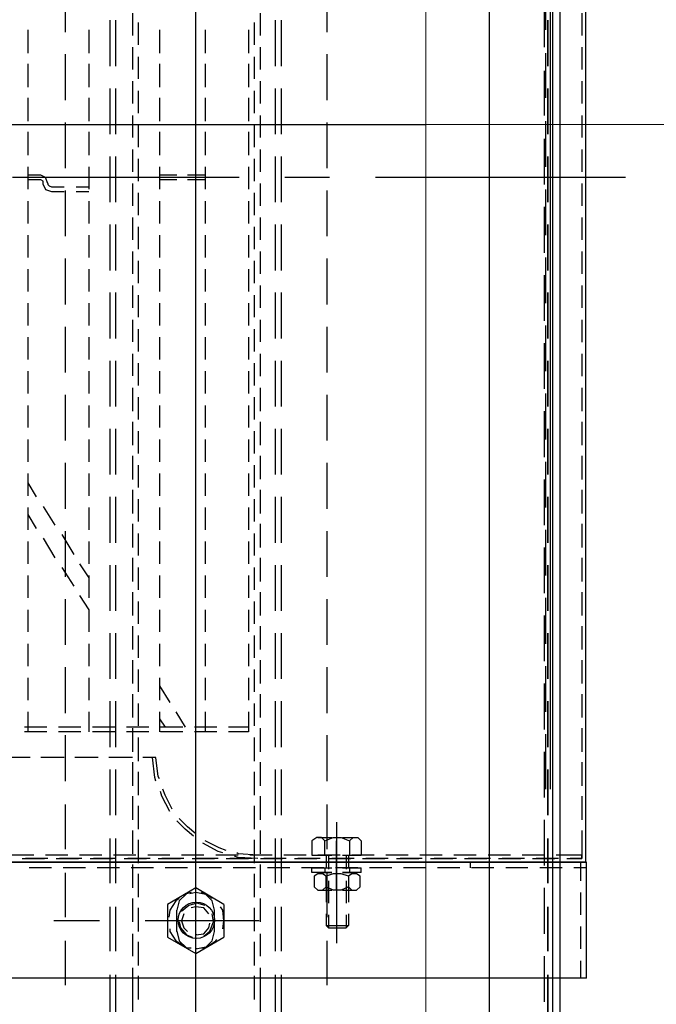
# Model space of a CAD drawing. Header units: millimetres. Extents: x -1435 to 74790, y -2508 to 13830.
# Tile 67 of 95: x 15322 to 15491, y 7486 to 7748. Entities that reach past the tile are written whole.
import ezdxf
from ezdxf.enums import TextEntityAlignment as Align

# ---------------------------------------------------------------- set-up
doc = ezdxf.new("R2010")
doc.units = ezdxf.units.MM
for name, color, linetype, lineweight, true_color in [('A-CEILING-01', 7, 'Continuous', 5, 0xd56ca8), ('A-CEILING-05', 7, 'Continuous', 5, 0x139b48), ('M-MEP-ELLG-LIGHT', 5, 'Continuous', 15, 0x0000ff)]:
    doc.layers.add(name, color=color, linetype=linetype, lineweight=lineweight, true_color=true_color)
doc.layers.add('A-LIGHT', color=1, linetype='Continuous', lineweight=5)
doc.layers.add('ACMV-EQP-CHW', color=30, linetype='Continuous', true_color=0xff7f00)
doc.layers.add('RCP LAYOUT', color=9, linetype='Continuous', true_color=0x808080)
doc.layers.add('ACMV-SA-DUCT-TAG', color=7, linetype='Continuous')
doc.styles.add('Romans', font='Romans.shx')
doc.styles.get("Standard").update_dxf_attribs({"font": 'arial.ttf'})
doc.dimstyles.new('100_Romans_Dot', dxfattribs={"dimtxt": 100, "dimasz": 100, "dimexe": 50, "dimexo": 50, "dimgap": 50, "dimtad": 1, "dimdec": 0, "dimzin": 0, "dimdsep": 46, "dimtxsty": 'Romans', "dimblk": 'DOT', "dimcen": 0.09, "dimclrd": 256, "dimclre": 256, "dimadec": 0, "dimazin": 0, "dimtfac": 1, "dimtdec": 0, "dimtofl": 0, "dimtmove": 0, "dimatfit": 3, "dimldrblk": 'DOT', "dimfxl": 1, "dimtolj": 1, "dimtzin": 0, "dimarcsym": 0})

# ---------------------------------------------------------------- blocks, each defined once
blk = doc.blocks.new('LIGHT-600X600MM')
at = {"color": 0}
blk.add_lwpolyline([(-300, 300), (-300, -300), (300, -300), (300, 300)], close=True, dxfattribs=at)
blk.add_attdef('E', text='', height=100).set_placement((400, 250), align=Align.MIDDLE_CENTER)
blk = doc.blocks.new('A$C98a85b24')
at = {"layer": 'M-MEP-ELLG-LIGHT', "color": 8, "true_color": 0x808080}
blk.add_blockref('LIGHT-600X600MM', (10939.99, 7419.99), dxfattribs=at)
blk = doc.blocks.new('A$C256bf26b')
at = {"layer": 'A-CEILING-01', "true_color": 0x808080}
h = blk.add_hatch(dxfattribs=at)
h.set_pattern_fill('ANSI37', color=8, scale=2000)
h.set_pattern_definition([(45, (0, 0), (-176.7767, 176.7767), []), (135, (0, 0), (-176.7767, -176.7767), [])])
edge = h.paths.add_edge_path()
edge.add_line((17350, 13380), (12020, 13380))
edge.add_line((12020, 13380), (12020, 13280))
edge.add_line((12020, 13280), (11820, 13280))
edge.add_line((11820, 13280), (11820, 13380))
edge.add_line((11820, 13380), (6090, 13380))
edge.add_line((6090, 13380), (6090, 13280))
edge.add_line((6090, 13280), (5890, 13280))
edge.add_line((5890, 13280), (5890, 13380))
edge.add_line((5890, 13380), (350, 13380))
edge.add_line((350, 13380), (200, 13380))
edge.add_line((200, 13380), (200, 4520))
edge.add_line((200, 4520), (650, 4520))
edge.add_line((650, 4520), (650, 4220))
edge.add_line((650, 4220), (200, 4220))
edge.add_line((200, 4220), (200, 3270))
edge.add_line((200, 3270), (3945, 3270))
edge.add_line((3945, 3270), (3945, 3920))
edge.add_line((3945, 3920), (6135, 3920))
edge.add_line((6135, 3920), (6135, 3270))
edge.add_line((6135, 3270), (9805, 3270))
edge.add_line((9805, 3270), (9805, 3070))
edge.add_line((9805, 3070), (10125.7, 3070))
edge.add_line((10125.7, 3070), (10125.7, 3423))
edge.add_line((10125.7, 3423), (11242.06, 4539.36))
edge.add_line((11242.06, 4539.36), (10770.13, 5011.3))
edge.add_line((10770.13, 5011.3), (11904.42, 6145.58))
edge.add_line((11904.42, 6145.58), (14298.83, 8540))
edge.add_line((14298.83, 8540), (14450, 8540))
edge.add_line((14450, 8540), (14450, 9620))
edge.add_line((14450, 9620), (14450, 12330))
edge.add_arc((15200, 12330), 750, 90, 180, ccw=False)
edge.add_line((15200, 13080), (17350, 13080))
edge.add_line((17350, 13080), (17350, 13380))
h.paths.add_polyline_path([(5890.13, 11294.23), (6090.12, 11294.23), (6090.12, 11094.22), (5890.13, 11094.22)], flags=16)
h.paths.add_polyline_path([(5890.13, 9330), (6090.12, 9330), (6090.12, 9129.99), (5890.13, 9129.99)], flags=16)
h.paths.add_polyline_path([(5890, 8418.41), (6090, 8418.41), (6090, 8218.41), (5890, 8218.41)], flags=16)
h.paths.add_polyline_path([(5890, 6030), (6090, 6030), (6090, 5829.99), (5890, 5829.99)], flags=16)
h.paths.add_polyline_path([(11820, 8418.41), (12020, 8418.41), (12020, 8218.41), (11820, 8218.41)], flags=16)
h.paths.add_polyline_path([(11820, 9330), (12020, 9330), (12020, 9129.99), (11820, 9129.99)], flags=16)
h.paths.add_polyline_path([(11820.13, 11294.23), (12020.12, 11294.23), (12020.12, 11094.22), (11820.13, 11094.22)], flags=16)
at = {"layer": 'A-CEILING-05', "color": 8, "linetype": 'Continuous', "true_color": 0x808080}
for p, q in [((15430, 3520), (15430, 9520)), ((14590, 7720), (17230, 7720))]:
    blk.add_line(p, q, dxfattribs=at)
at = {"layer": 'A-LIGHT', "color": 8, "true_color": 0x808080}
blk.add_blockref('A$C98a85b24', (4190, 0), dxfattribs=at)
blk = doc.blocks.new('AHU-5 TR-CARRIER')
at = {"layer": 'ACMV-EQP-CHW'}
for points in [[(45.85, 493.93), (1154.54, 493.93), (1154.54, 747.45)], [(44.6, 510.77), (1185.41, 510.77), (1185.41, 706.29)], [(720.01, 530.11), (720.01, 463.68)], [(538.23, 519.5), (901.81, 519.5)], [(676.36, 518.57), (682.29, 518.57)], [(685.4, 518.57), (691.33, 518.57)], [(694.44, 518.57), (700.36, 518.57)], [(703.48, 518.57), (709.41, 518.57)], [(712.53, 518.57), (718.46, 518.57)], [(721.57, 518.57), (727.51, 518.57)], [(730.61, 518.57), (736.54, 518.57)], [(739.65, 518.57), (745.58, 518.57)], [(748.7, 518.57), (754.63, 518.57)], [(757.75, 518.57), (763.68, 518.57)], [(766.78, 518.57), (772.71, 518.57)], [(775.83, 518.57), (782.07, 518.57)], [(784.87, 518.57), (791.11, 518.57)], [(793.92, 518.57), (800.16, 518.57)], [(802.95, 518.57), (809.19, 518.57)], [(812, 518.57), (818.24, 518.57)], [(821.04, 518.57), (827.28, 518.57)], [(830.09, 518.57), (836.33, 518.57)], [(839.13, 518.57), (845.38, 518.57)], [(848.17, 518.57), (854.41, 518.57)], [(857.22, 518.57), (863.45, 518.57)], [(866.26, 518.57), (872.5, 518.57)], [(875.3, 518.57), (881.54, 518.57)], [(884.34, 518.57), (890.59, 518.57)], [(893.39, 518.57), (900.87, 518.57)], [(899.94, 518.57), (899.94, 511.71)], [(900.87, 518.57), (899.95, 518.57)], [(900.87, 514.52), (900.87, 518.57)], [(900.87, 518.56), (900.87, 515.45)], [(901.81, 519.81), (901.81, 84.51)], [(932.67, 519.81), (901.81, 519.81)], [(901.81, 82.02), (901.81, 519.5)], [(906.79, 518.26), (901.81, 518.26)], [(903.37, 519.81), (903.37, 516.38)], [(915.84, 518.26), (909.92, 518.26)], [(924.88, 518.26), (918.96, 518.26)], [(932.67, 518.26), (928, 518.26)], [(932.67, 519.81), (932.67, 84.51)], [(45.85, 512.65), (1157.35, 512.65)], [(903.37, 513.27), (903.37, 507.35)], [(557.87, 510.15), (882.47, 510.15)], [(900.87, 512.33), (900.87, 506.4)], [(900.87, 505.47), (900.87, 511.39)], [(668.87, 508.9), (680.73, 508.9)], [(685.4, 508.59), (673.55, 508.59)], [(686.95, 508.9), (698.81, 508.9)], [(703.48, 508.59), (691.63, 508.59)], [(705.05, 508.9), (717.2, 508.9)], [(721.88, 508.59), (709.72, 508.59)], [(723.14, 508.9), (735.3, 508.9)], [(739.97, 508.59), (727.81, 508.59)], [(741.21, 508.9), (753.38, 508.9)], [(758.05, 508.59), (745.9, 508.59)], [(759.31, 508.9), (771.47, 508.9)], [(776.15, 508.59), (763.98, 508.59)], [(777.39, 508.9), (789.55, 508.9)], [(794.23, 508.59), (782.07, 508.59)], [(795.47, 508.9), (807.63, 508.9)], [(812.32, 508.59), (800.16, 508.59)], [(813.56, 508.9), (825.72, 508.9)], [(830.4, 508.59), (818.24, 508.59)], [(831.65, 508.9), (843.82, 508.9)], [(848.48, 508.59), (836.33, 508.59)], [(849.74, 508.9), (861.89, 508.9)], [(866.57, 508.59), (854.41, 508.59)], [(867.82, 508.9), (882.47, 508.9)], [(884.66, 508.59), (872.5, 508.59)], [(902.75, 508.59), (890.59, 508.59)], [(899.94, 508.59), (899.94, 502.67)], [(920.84, 508.59), (908.67, 508.59)], [(938.92, 508.59), (926.76, 508.59)], [(900.87, 503.29), (900.87, 497.37)], [(900.87, 496.42), (900.87, 502.35)], [(903.37, 504.22), (903.37, 498.3)], [(899.94, 499.55), (899.94, 493.62)], [(900.87, 494.25), (900.87, 488.32)], [(903.37, 495.18), (903.37, 489.25)], [(900.87, 487.38), (900.87, 493.31)], [(899.94, 490.5), (899.94, 484.57)], [(903.37, 488.95), (901.81, 488.95)], [(900.87, 485.2), (900.87, 479.28)], [(900.87, 478.34), (900.87, 484.27)], [(903.37, 486.14), (903.37, 480.21)], [(899.94, 481.47), (899.94, 475.53)], [(900.87, 476.16), (900.87, 470.24)], [(903.37, 477.1), (903.37, 471.17)], [(900.87, 469.3), (900.87, 475.22)], [(899.94, 472.42), (899.94, 466.5)], [(900.87, 467.11), (900.87, 461.19)], [(900.87, 460.25), (900.87, 466.18)], [(903.37, 468.05), (903.37, 462.13)], [(899.94, 463.37), (899.94, 457.45)], [(896.2, 456.83), (895.25, 457.77), (895.25, 459.01), (896.2, 459.94)], [(895.25, 454.96), (895.25, 458.7)], [(896.2, 459.94), (899.95, 459.94)], [(899.94, 454.96), (899.94, 459.94)], [(900.87, 458.07), (900.87, 452.15)], [(903.37, 454.96), (903.37, 459.94)], [(904.61, 459.94), (903.37, 459.94)], [(903.37, 459.01), (903.37, 453.09)], [(904.61, 459.94), (904.61, 454.96)], [(904.61, 454.96), (904.61, 458.39)], [(905.55, 459.63), (904.92, 458.7), (904.92, 457.45), (905.55, 456.52), (904.92, 454.64), (904.92, 452.46), (905.55, 450.59), (904.92, 449.66), (904.92, 448.4), (905.55, 447.47), (908.36, 447.47)], [(908.36, 459.63), (905.56, 459.63)], [(908.36, 456.52), (909.29, 457.45), (909.29, 458.7), (908.36, 459.63)], [(909.29, 454.96), (909.29, 458.39)], [(896.2, 450.28), (895.25, 452.46), (895.25, 454.64), (896.2, 456.82), (899.95, 456.82)], [(899.94, 456.52), (903.37, 456.52)], [(899.94, 455.89), (903.67, 455.89)], [(900.87, 451.21), (900.87, 457.13)], [(903.37, 456.83), (904.61, 456.83)], [(905.56, 456.51), (908.36, 456.51), (909.29, 454.64), (909.29, 452.46), (908.36, 450.59), (905.56, 450.59)], [(906.48, 456.52), (912.42, 456.52)], [(906.8, 455.89), (912.72, 455.89)], [(915.53, 456.52), (918.64, 456.52)], [(915.84, 455.89), (919.27, 455.89)], [(918.64, 450.59), (918.64, 456.51), (919.27, 455.89)], [(918.64, 450.59), (919.27, 451.21), (919.27, 455.89)], [(891.21, 453.4), (923.32, 453.4)], [(909.29, 453.4), (896.2, 453.4)], [(899.63, 453.4), (908.67, 453.4)], [(899.94, 454.33), (899.94, 448.4)], [(681.35, 450.9), (669.19, 450.9)], [(699.43, 450.9), (687.27, 450.9)], [(717.53, 450.9), (705.36, 450.9)], [(720.01, 451.52), (720.01, 439.67)], [(735.6, 450.9), (723.45, 450.9)], [(753.68, 450.9), (741.53, 450.9)], [(771.79, 450.9), (759.61, 450.9)], [(789.86, 450.9), (777.71, 450.9)], [(807.95, 450.9), (795.79, 450.9)], [(826.04, 450.9), (813.88, 450.9)], [(844.12, 450.9), (831.96, 450.9)], [(862.22, 450.9), (850.05, 450.9)], [(880.29, 450.9), (868.13, 450.9)], [(898.38, 450.9), (886.53, 450.9)], [(895.25, 448.41), (895.25, 452.15)], [(899.95, 450.28), (896.2, 450.28), (895.25, 449.34), (895.25, 448.1), (896.2, 446.85), (899.95, 446.85)], [(899.94, 451.21), (903.67, 451.21)], [(899.94, 450.59), (903.37, 450.59)], [(899.95, 446.85), (899.95, 452.15)], [(903.37, 446.85), (903.37, 452.15)], [(903.37, 450.28), (904.61, 450.28)], [(903.37, 449.96), (903.37, 444.04)], [(904.61, 448.72), (904.61, 452.15)], [(904.61, 452.15), (904.61, 446.84)], [(916.46, 450.9), (904.62, 450.9)], [(906.48, 450.59), (912.42, 450.59)], [(906.8, 451.21), (912.72, 451.21)], [(908.36, 447.47), (909.29, 448.41), (909.29, 449.65), (908.36, 450.59)], [(909.29, 448.72), (909.29, 452.15)], [(915.53, 450.59), (918.64, 450.59)], [(915.84, 451.21), (919.27, 451.21)], [(934.54, 450.9), (922.7, 450.9)], [(900.87, 449.03), (900.87, 443.11)], [(900.87, 442.17), (900.87, 448.1)], [(899.94, 445.29), (899.94, 439.37)], [(904.61, 446.85), (903.37, 446.85)], [(900.87, 439.99), (900.87, 434.07)], [(903.37, 440.93), (903.37, 435)], [(690.38, 438.74), (678.23, 438.74)], [(690.38, 437.18), (678.23, 437.18)], [(708.48, 438.74), (696.32, 438.74)], [(708.48, 437.18), (696.32, 437.18)], [(726.57, 438.74), (714.4, 438.74)], [(726.57, 437.18), (714.4, 437.18)], [(744.65, 438.74), (732.49, 438.74)], [(744.65, 437.18), (732.49, 437.18)], [(762.74, 438.74), (750.57, 438.74)], [(762.74, 437.18), (750.57, 437.18)], [(780.82, 438.74), (768.66, 438.74)], [(780.82, 437.18), (768.66, 437.18)], [(798.9, 438.74), (786.74, 438.74)], [(798.9, 437.18), (786.74, 437.18)], [(817, 438.74), (804.83, 438.74)], [(817, 437.18), (804.83, 437.18)], [(835.08, 438.74), (822.92, 438.74)], [(835.08, 437.18), (822.92, 437.18)], [(853.17, 438.74), (841.01, 438.74)], [(853.17, 437.18), (841.01, 437.18)], [(871.25, 438.74), (859.09, 438.74)], [(871.25, 437.18), (859.09, 437.18)], [(889.34, 438.74), (877.18, 438.74)], [(889.34, 437.18), (877.18, 437.18)], [(907.42, 438.74), (895.57, 438.74)], [(907.42, 437.18), (895.57, 437.18)], [(900.87, 433.13), (900.87, 439.05)], [(925.5, 438.74), (913.65, 438.74)], [(925.5, 437.18), (913.65, 437.18)], [(943.59, 438.74), (931.74, 438.74)], [(943.59, 437.18), (931.74, 437.18)], [(899.94, 436.24), (899.94, 430.32)], [(682.29, 433.13), (676.36, 433.13)], [(684.77, 431.57), (678.86, 431.57)], [(691.32, 433.13), (685.4, 433.13)], [(693.82, 431.57), (687.9, 431.57)], [(700.36, 433.13), (694.44, 433.13)], [(702.87, 431.57), (696.93, 431.57)], [(709.41, 433.13), (703.48, 433.13)], [(711.9, 431.57), (705.98, 431.57)], [(718.46, 433.13), (712.53, 433.13)], [(720.95, 431.57), (715.03, 431.57)], [(727.51, 433.13), (721.57, 433.13)], [(729.99, 431.57), (724.06, 431.57)], [(736.54, 433.13), (730.62, 433.13)], [(739.04, 431.57), (733.11, 431.57)], [(745.58, 433.13), (739.66, 433.13)], [(748.07, 431.57), (742.15, 431.57)], [(754.63, 433.13), (748.7, 433.13)], [(757.12, 431.57), (751.2, 431.57)], [(763.67, 433.13), (757.75, 433.13)], [(766.16, 431.57), (760.25, 431.57)], [(772.71, 433.13), (766.78, 433.13)], [(775.21, 431.57), (769.28, 431.57)], [(782.07, 433.13), (775.83, 433.13)], [(784.25, 431.57), (778.32, 431.57)], [(791.11, 433.13), (784.87, 433.13)], [(793.29, 431.57), (787.37, 431.57)], [(800.15, 433.13), (793.92, 433.13)], [(802.33, 431.57), (796.41, 431.57)], [(809.19, 433.13), (802.96, 433.13)], [(811.38, 431.57), (805.46, 431.57)], [(818.24, 433.13), (812, 433.13)], [(820.42, 431.57), (814.5, 431.57)], [(827.28, 433.13), (821.04, 433.13)], [(829.46, 431.57), (823.54, 431.57)], [(836.32, 433.13), (830.08, 433.13)], [(838.51, 431.57), (832.59, 431.57)], [(845.37, 433.13), (839.13, 433.13)], [(847.55, 431.57), (841.63, 431.57)], [(854.41, 433.13), (848.18, 433.13)], [(856.6, 431.57), (850.67, 431.57)], [(863.45, 433.13), (857.22, 433.13)], [(865.64, 431.57), (859.71, 431.57)], [(872.5, 433.13), (866.26, 433.13)], [(875, 431.57), (868.76, 431.57)], [(881.54, 433.13), (875.29, 433.13)], [(884.04, 431.57), (877.81, 431.57)], [(890.59, 433.13), (884.34, 433.13)], [(893.08, 431.57), (886.84, 431.57)], [(899.63, 433.13), (893.39, 433.13)], [(902.11, 431.57), (895.89, 431.57)], [(899.94, 432.5), (899.63, 427.21), (899.31, 426.89)], [(900.87, 432.5), (900.56, 427.21), (900.25, 426.27)], [(908.67, 433.13), (902.44, 433.13)], [(903.37, 431.88), (903.37, 425.95)], [(911.16, 431.57), (904.93, 431.57)], [(917.71, 433.13), (911.48, 433.13)], [(920.2, 431.57), (913.98, 431.57)], [(917.4, 432.82), (917.4, 402.57)], [(926.76, 433.13), (920.84, 433.13)], [(929.25, 431.57), (923.01, 431.57)], [(932.67, 433.13), (929.88, 433.13)], [(938.29, 431.57), (932.05, 431.57)], [(932.67, 399.13), (990.37, 399.13), (990.37, 433.13), (932.67, 433.13)], [(680.73, 430.01), (686.95, 430.01)], [(689.77, 430.01), (696, 430.01)], [(698.81, 430.01), (705.05, 430.01)], [(707.85, 430.01), (714.09, 430.01)], [(717.2, 430.01), (723.13, 430.01)], [(726.25, 430.01), (732.17, 430.01)], [(735.3, 430.01), (741.21, 430.01)], [(744.34, 430.01), (750.26, 430.01)], [(753.38, 430.01), (759.3, 430.01)], [(762.42, 430.01), (768.34, 430.01)], [(771.47, 430.01), (777.39, 430.01)], [(780.51, 430.01), (786.43, 430.01)], [(789.55, 430.01), (795.47, 430.01)], [(798.6, 430.01), (804.52, 430.01)], [(807.64, 430.01), (813.56, 430.01)], [(816.68, 430.01), (822.61, 430.01)], [(825.72, 430.01), (831.65, 430.01)], [(834.77, 430.01), (840.69, 430.01)], [(843.82, 430.01), (849.74, 430.01)], [(852.85, 430.01), (858.78, 430.01)], [(861.89, 430.01), (867.2, 430.01)], [(865.95, 430.01), (865.95, 424.71)], [(867.2, 430.01), (867.2, 424.71)], [(900.87, 430.94), (900.87, 425.01)], [(900.87, 424.08), (900.87, 430.01)], [(720.01, 427.52), (720.01, 367.33)], [(899.94, 427.21), (899.94, 421.28)], [(917.4, 426.89), (917.4, 405.38)], [(898.69, 424.08), (898.06, 422.22), (896.2, 418.47)], [(865.95, 421.59), (865.95, 415.67)], [(867.2, 421.59), (867.2, 415.67)], [(899.32, 423.15), (899, 421.9), (896.82, 417.84)], [(900.87, 421.91), (900.87, 415.97)], [(903.37, 422.83), (903.37, 416.91)], [(913.03, 423.46), (908.67, 415.97), (913.03, 408.5)], [(913.03, 423.46), (921.77, 423.46)], [(919.58, 423.15), (917.4, 423.46), (914.59, 423.15), (913.65, 422.53)], [(921.77, 408.5), (926.13, 415.97), (921.77, 423.46)], [(924.88, 416.29), (924.88, 415.97), (924.26, 419.1), (922.7, 421.28), (922.4, 421.59)], [(680.73, 418.47), (686.95, 418.47)], [(689.77, 418.47), (696, 418.47)], [(698.81, 418.47), (705.05, 418.47)], [(707.85, 418.47), (714.09, 418.47)], [(717.2, 418.47), (723.13, 418.47)], [(719.39, 418.47), (719.39, 413.79)], [(720.64, 418.47), (720.64, 413.8)], [(726.25, 418.47), (732.17, 418.47)], [(735.3, 418.47), (741.21, 418.47)], [(744.34, 418.47), (750.26, 418.47)], [(753.38, 418.47), (759.3, 418.47)], [(762.42, 418.47), (768.34, 418.47)], [(771.47, 418.47), (777.39, 418.47)], [(780.51, 418.47), (786.43, 418.47)], [(789.55, 418.47), (795.47, 418.47)], [(798.6, 418.47), (804.52, 418.47)], [(807.64, 418.47), (813.56, 418.47)], [(816.68, 418.47), (822.61, 418.47)], [(825.72, 418.47), (831.65, 418.47)], [(834.77, 418.47), (840.69, 418.47)], [(843.82, 418.47), (849.74, 418.47)], [(852.85, 418.47), (858.78, 418.47)], [(861.89, 418.47), (867.2, 418.47)], [(900.87, 415.04), (900.87, 420.97)], [(914.59, 420.97), (912.09, 420.34), (910.23, 418.47), (909.91, 417.53)], [(911.48, 420.34), (910.54, 419.1), (909.92, 415.97), (910.22, 414.42)], [(913.35, 418.47), (912.72, 416.29), (913.35, 414.1), (914.9, 412.23)], [(915.53, 419.41), (913.97, 418.15), (913.65, 415.97), (913.97, 414.73)], [(920.21, 420.97), (914.59, 420.97)], [(921.45, 418.16), (920.2, 419.72), (917.71, 420.66), (915.53, 420.34)], [(921.14, 416.29), (921.14, 415.97), (920.84, 418.16), (919.27, 419.41), (918.02, 419.72)], [(924.57, 417.53), (924.57, 418.47), (922.7, 420.34), (920.21, 420.97)], [(712.22, 415.97), (651.73, 415.97)], [(678.23, 415.97), (666.07, 415.97)], [(750.57, 415.97), (690.39, 415.97)], [(736.22, 415.97), (724.38, 415.97)], [(808.57, 415.97), (748.39, 415.97)], [(774.9, 415.97), (762.74, 415.97)], [(847.24, 415.97), (786.74, 415.97)], [(832.9, 415.97), (820.73, 415.97)], [(905.24, 415.97), (844.75, 415.97)], [(871.25, 415.97), (859.09, 415.97)], [(943.59, 415.97), (883.41, 415.97)], [(894.32, 415.97), (892.45, 413.8), (890.27, 411.61)], [(936.74, 415.97), (898.06, 415.97)], [(899.94, 418.16), (899.94, 412.23)], [(929.24, 415.97), (917.4, 415.97)], [(894.95, 415.35), (893.08, 413.17), (890.89, 410.99)], [(903.37, 413.79), (903.37, 407.87)], [(909.92, 414.73), (910.22, 413.48), (912.09, 411.61), (914.59, 410.98)], [(915.53, 412.85), (917.4, 412.23), (919.27, 412.85), (920.21, 413.79)], [(917.72, 411.61), (919.27, 411.93), (921.14, 413.48), (921.77, 415.05)], [(920.2, 410.99), (922.7, 411.61), (924.57, 413.48), (924.57, 414.73)], [(719.39, 410.99), (719.39, 406.31)], [(720.64, 410.99), (720.64, 406.31)], [(861.89, 410.68), (865.95, 413.17)], [(865.95, 412.54), (865.95, 406.62)], [(867.2, 412.54), (867.2, 406.62)], [(900.87, 412.85), (900.87, 406.93)], [(900.87, 406), (900.87, 411.93)], [(911.48, 411.61), (912.09, 410.68), (914.59, 409.12), (916.46, 408.81)], [(920.21, 410.98), (914.59, 410.98)], [(919.58, 409.12), (920.21, 409.12), (922.7, 410.68), (924.26, 413.17)], [(855.03, 406.31), (859.41, 409.12)], [(887.78, 409.74), (884.04, 407.87), (882.47, 407.24)], [(888.4, 409.12), (884.34, 406.93), (883.1, 406.62)], [(899.94, 409.12), (899.94, 403.2)], [(913.03, 408.5), (921.77, 408.5)], [(680.73, 406.31), (686.95, 406.31)], [(689.77, 406.31), (696, 406.31)], [(698.81, 406.31), (705.05, 406.31)], [(707.85, 406.31), (714.09, 406.31)], [(717.2, 406.31), (723.13, 406.31)], [(726.25, 406.31), (732.17, 406.31)], [(735.3, 406.31), (741.21, 406.31)], [(744.34, 406.31), (750.26, 406.31)], [(753.38, 406.31), (759.3, 406.31)], [(762.42, 406.31), (768.34, 406.31)], [(771.47, 406.31), (777.39, 406.31)], [(780.51, 406.31), (786.43, 406.31)], [(789.55, 406.31), (795.47, 406.31)], [(798.6, 406.31), (804.52, 406.31)], [(807.64, 406.31), (813.56, 406.31)], [(816.68, 406.31), (822.61, 406.31)], [(825.72, 406.31), (831.65, 406.31)], [(834.77, 406.31), (840.69, 406.31)], [(843.82, 406.31), (849.74, 406.31)], [(852.85, 406.31), (858.78, 406.31)], [(861.89, 406.31), (867.2, 406.31)], [(863.78, 406.31), (865.95, 407.87)], [(879.66, 406.31), (879.04, 406), (874.05, 405.38), (874.05, 401.95)], [(880.29, 405.38), (879.36, 405.06), (874.05, 404.44)], [(865.95, 403.51), (865.95, 397.58)], [(867.2, 403.51), (867.2, 397.58)], [(900.87, 403.82), (900.87, 397.89)], [(900.87, 396.96), (900.87, 402.88)], [(903.37, 404.75), (903.37, 398.83)], [(678.86, 400.7), (684.77, 400.7)], [(687.9, 400.7), (693.82, 400.7)], [(696.93, 400.7), (702.86, 400.7)], [(705.98, 400.7), (711.9, 400.7)], [(715.03, 400.7), (720.95, 400.7)], [(724.07, 400.7), (729.99, 400.7)], [(733.11, 400.7), (739.03, 400.7)], [(742.15, 400.7), (748.07, 400.7)], [(751.2, 400.7), (757.12, 400.7)], [(760.25, 400.7), (766.16, 400.7)], [(769.28, 400.7), (775.21, 400.7)], [(778.32, 400.7), (784.25, 400.7)], [(787.37, 400.7), (793.29, 400.7)], [(796.41, 400.7), (802.33, 400.7)], [(805.45, 400.7), (811.38, 400.7)], [(814.5, 400.7), (820.42, 400.7)], [(823.54, 400.7), (829.46, 400.7)], [(832.59, 400.7), (838.51, 400.7)], [(841.62, 400.7), (847.55, 400.7)], [(850.67, 400.7), (856.59, 400.7)], [(859.71, 400.7), (865.64, 400.7)], [(868.76, 400.7), (875, 400.7)], [(877.8, 400.7), (884.04, 400.7)], [(886.84, 400.7), (893.08, 400.7)], [(895.89, 400.7), (902.11, 400.7)], [(904.93, 400.7), (911.16, 400.7)], [(913.97, 400.7), (920.21, 400.7)], [(923.01, 400.7), (929.25, 400.7)], [(932.05, 400.7), (938.29, 400.7)], [(676.36, 399.13), (682.29, 399.13)], [(685.4, 399.13), (691.32, 399.13)], [(694.44, 399.13), (700.36, 399.13)], [(703.48, 399.13), (709.41, 399.13)], [(712.53, 399.13), (718.46, 399.13)], [(721.56, 399.13), (727.51, 399.13)], [(730.61, 399.13), (736.54, 399.13)], [(739.66, 399.13), (745.58, 399.13)], [(748.7, 399.13), (754.63, 399.13)], [(757.75, 399.13), (763.67, 399.13)], [(766.78, 399.13), (772.7, 399.13)], [(775.83, 399.13), (782.07, 399.13)], [(784.87, 399.13), (791.11, 399.13)], [(793.92, 399.13), (800.16, 399.13)], [(802.96, 399.13), (809.19, 399.13)], [(812, 399.13), (818.24, 399.13)], [(821.04, 399.13), (827.28, 399.13)], [(830.09, 399.13), (836.33, 399.13)], [(839.12, 399.13), (845.37, 399.13)], [(848.17, 399.13), (854.41, 399.13)], [(857.22, 399.13), (863.45, 399.13)], [(866.26, 399.13), (872.5, 399.13)], [(874.05, 399.13), (874.05, 392.9)], [(875.29, 399.13), (881.54, 399.13)], [(884.34, 399.13), (890.59, 399.13)], [(893.39, 399.13), (899.63, 399.13)], [(899.94, 400.07), (899.94, 394.15)], [(902.44, 399.13), (908.67, 399.13)], [(911.48, 399.13), (917.72, 399.13)], [(920.84, 399.13), (926.76, 399.13)], [(929.88, 399.13), (932.68, 399.13)], [(903.37, 395.71), (903.37, 389.79)], [(690.38, 394.77), (678.23, 394.77)], [(690.38, 393.21), (678.23, 393.21)], [(708.48, 394.77), (696.32, 394.77)], [(708.48, 393.21), (696.32, 393.21)], [(726.57, 394.77), (714.4, 394.77)], [(726.57, 393.21), (714.4, 393.21)], [(744.65, 394.77), (732.49, 394.77)], [(744.65, 393.21), (732.49, 393.21)], [(762.74, 394.77), (750.57, 394.77)], [(762.74, 393.21), (750.57, 393.21)], [(780.82, 394.77), (768.66, 394.77)], [(780.82, 393.21), (768.66, 393.21)], [(798.9, 394.77), (786.74, 394.77)], [(798.9, 393.21), (786.74, 393.21)], [(817, 394.77), (804.83, 394.77)], [(817, 393.21), (804.83, 393.21)], [(835.08, 394.77), (822.92, 394.77)], [(835.08, 393.21), (822.92, 393.21)], [(853.17, 394.77), (841.01, 394.77)], [(853.17, 393.21), (841.01, 393.21)], [(871.25, 394.77), (859.09, 394.77)], [(871.25, 393.21), (859.09, 393.21)], [(865.95, 394.46), (865.95, 388.53)], [(867.2, 394.46), (867.2, 388.53)], [(889.34, 394.77), (877.18, 394.77)], [(889.34, 393.21), (877.18, 393.21)], [(907.42, 394.77), (895.57, 394.77)], [(907.42, 393.21), (895.57, 393.21)], [(900.87, 394.77), (900.87, 388.85)], [(900.87, 387.92), (900.87, 393.84)], [(925.5, 394.77), (913.65, 394.77)], [(925.5, 393.21), (913.65, 393.21)], [(943.59, 394.77), (931.74, 394.77)], [(943.59, 393.21), (931.74, 393.21)], [(874.05, 390.09), (874.05, 383.86)], [(899.94, 391.03), (899.94, 385.11)], [(917.4, 390.41), (917.4, 378.25)], [(680.73, 387.6), (686.95, 387.6)], [(689.77, 387.6), (696, 387.6)], [(698.81, 387.6), (705.05, 387.6)], [(707.85, 387.6), (714.09, 387.6)], [(717.2, 387.6), (723.13, 387.6)], [(722.51, 384.17), (722.51, 387.6)], [(723.75, 384.17), (723.75, 387.6)], [(726.25, 387.6), (732.17, 387.6)], [(735.3, 387.6), (741.21, 387.6)], [(744.34, 387.6), (750.26, 387.6)], [(753.38, 387.6), (759.3, 387.6)], [(762.42, 387.6), (768.34, 387.6)], [(771.47, 387.6), (777.39, 387.6)], [(780.51, 387.6), (786.43, 387.6)], [(789.55, 387.6), (795.47, 387.6)], [(798.6, 387.6), (804.52, 387.6)], [(807.64, 387.6), (813.56, 387.6)], [(816.68, 387.6), (822.61, 387.6)], [(822.61, 385.11), (826.35, 387.6)], [(825.72, 387.6), (831.65, 387.6)], [(831.03, 385.11), (834.77, 387.6)], [(834.77, 387.6), (840.69, 387.6)], [(843.82, 387.6), (849.74, 387.6)], [(852.85, 387.6), (858.78, 387.6)], [(861.89, 387.6), (867.2, 387.6)], [(865.95, 385.42), (865.95, 379.5)], [(867.2, 385.42), (867.2, 379.5)], [(900.87, 385.73), (900.87, 379.8)], [(900.87, 378.87), (900.87, 384.8)], [(903.37, 386.66), (903.37, 380.75)], [(814.8, 380.43), (820.11, 383.55)], [(823.54, 380.43), (828.52, 383.55)], [(899.94, 381.98), (899.94, 376.06)], [(681.35, 381.37), (669.19, 381.37)], [(699.43, 381.37), (687.27, 381.37)], [(717.53, 381.37), (705.36, 381.37)], [(722.51, 377.63), (722.51, 381.05)], [(735.6, 381.37), (723.45, 381.37)], [(723.75, 377.63), (723.75, 381.06)], [(753.68, 381.37), (741.53, 381.37)], [(771.79, 381.37), (759.61, 381.37)], [(789.86, 381.37), (777.71, 381.37)], [(807.95, 381.37), (795.79, 381.37)], [(826.04, 381.37), (813.88, 381.37)], [(844.12, 381.37), (831.96, 381.37)], [(862.22, 381.37), (850.05, 381.37)], [(880.29, 381.37), (868.13, 381.37)], [(874.05, 381.06), (874.05, 374.81)], [(898.38, 381.37), (886.53, 381.37)], [(916.46, 381.37), (904.62, 381.37)], [(934.54, 381.37), (922.7, 381.37)], [(721.57, 376.69), (720.01, 376.06), (719.38, 374.81)], [(721.57, 376.69), (721.88, 376.69)], [(721.88, 376.69), (722.2, 377), (722.51, 377.63)], [(721.88, 375.44), (723.14, 376.06), (723.75, 377.63)], [(807.33, 375.44), (812.32, 378.56)], [(815.74, 375.44), (821.04, 378.56)], [(900.87, 376.69), (900.87, 370.76)], [(903.37, 377.63), (903.37, 371.7)], [(719.39, 374.81), (719.39, 371.38)], [(721.88, 375.44), (721.57, 375.44), (720.95, 375.44), (720.64, 374.81)], [(720.64, 374.81), (720.64, 371.38)], [(865.95, 376.37), (865.95, 370.45)], [(867.2, 376.37), (867.2, 370.45)], [(900.87, 369.83), (900.87, 375.75)], [(680.73, 371.39), (686.95, 371.39)], [(689.77, 371.39), (696, 371.39)], [(698.81, 371.39), (705.05, 371.39)], [(707.85, 371.39), (714.09, 371.39)], [(717.2, 371.39), (723.13, 371.39)], [(726.25, 371.39), (732.17, 371.39)], [(735.3, 371.39), (741.21, 371.39)], [(744.34, 371.39), (750.26, 371.39)], [(753.38, 371.39), (759.3, 371.39)], [(762.42, 371.39), (768.34, 371.39)], [(771.47, 371.39), (777.39, 371.39)], [(780.51, 371.39), (786.43, 371.39)], [(789.55, 371.39), (795.47, 371.39)], [(798.6, 371.39), (804.52, 371.39)], [(801.09, 371.39), (804.83, 373.57)], [(807.64, 371.39), (813.56, 371.39)], [(809.51, 371.39), (813.25, 373.57)], [(816.68, 371.39), (822.61, 371.39)], [(825.72, 371.39), (831.65, 371.39)], [(834.77, 371.39), (840.69, 371.39)], [(843.82, 371.39), (849.74, 371.39)], [(852.85, 371.39), (858.78, 371.39)], [(861.89, 371.39), (867.2, 371.39)], [(874.05, 372.01), (874.05, 365.78)], [(899.94, 372.94), (899.94, 367.02)]]:
    blk.add_lwpolyline(points, dxfattribs=at)
for points in [[(690.39, 509.52), (678.23, 509.52)], [(708.48, 509.52), (696.32, 509.52)], [(726.57, 509.52), (714.4, 509.52)], [(744.65, 509.52), (732.49, 509.52)], [(762.74, 509.52), (750.57, 509.52)], [(780.82, 509.52), (768.66, 509.52)], [(798.9, 509.52), (786.74, 509.52)], [(817, 509.52), (804.83, 509.52)], [(835.08, 509.52), (822.91, 509.52)], [(853.17, 509.52), (841.01, 509.52)], [(871.25, 509.52), (859.09, 509.52)], [(889.34, 509.52), (877.18, 509.52)], [(907.42, 509.52), (895.58, 509.52)], [(925.5, 509.52), (913.65, 509.52)], [(943.59, 509.52), (931.74, 509.52)]]:
    blk.add_lwpolyline(points, close=True, dxfattribs=at)
blk.add_circle((917.25, 416.13), 4.82, dxfattribs=at)
blk = doc.blocks.new('_DOT')
at = {"color": 0, "linetype": 'ByBlock', "lineweight": -2}
blk.add_line((-0.5, 0), (-1, 0), dxfattribs=at)
at = {"color": 0, "linetype": 'ByBlock', "lineweight": -2, "const_width": 0.5}
blk.add_lwpolyline([(-0.25, 0, 1), (0.25, 0, 1)], format="xyb", close=True, dxfattribs=at)

msp = doc.modelspace()

# ---------------------------------------------------------------- block references
at = {"layer": 'ACMV-EQP-CHW', "rotation": 270}
msp.add_blockref('AHU-5 TR-CARRIER', (14952.91, 8425.95), dxfattribs=at)
at = {"layer": 'RCP LAYOUT'}
msp.add_blockref('A$C256bf26b', (0, 0), dxfattribs=at)

# ---------------------------------------------------------------- leaders
at = {"layer": 'ACMV-SA-DUCT-TAG'}
msp.add_leader([(13985.12, 7574.39), (13985.12, 7035.36), (18238.68, 7035.36)], dimstyle='100_Romans_Dot', override={"dimtad": 0}, dxfattribs=at)

doc.saveas('drawing.dxf')
